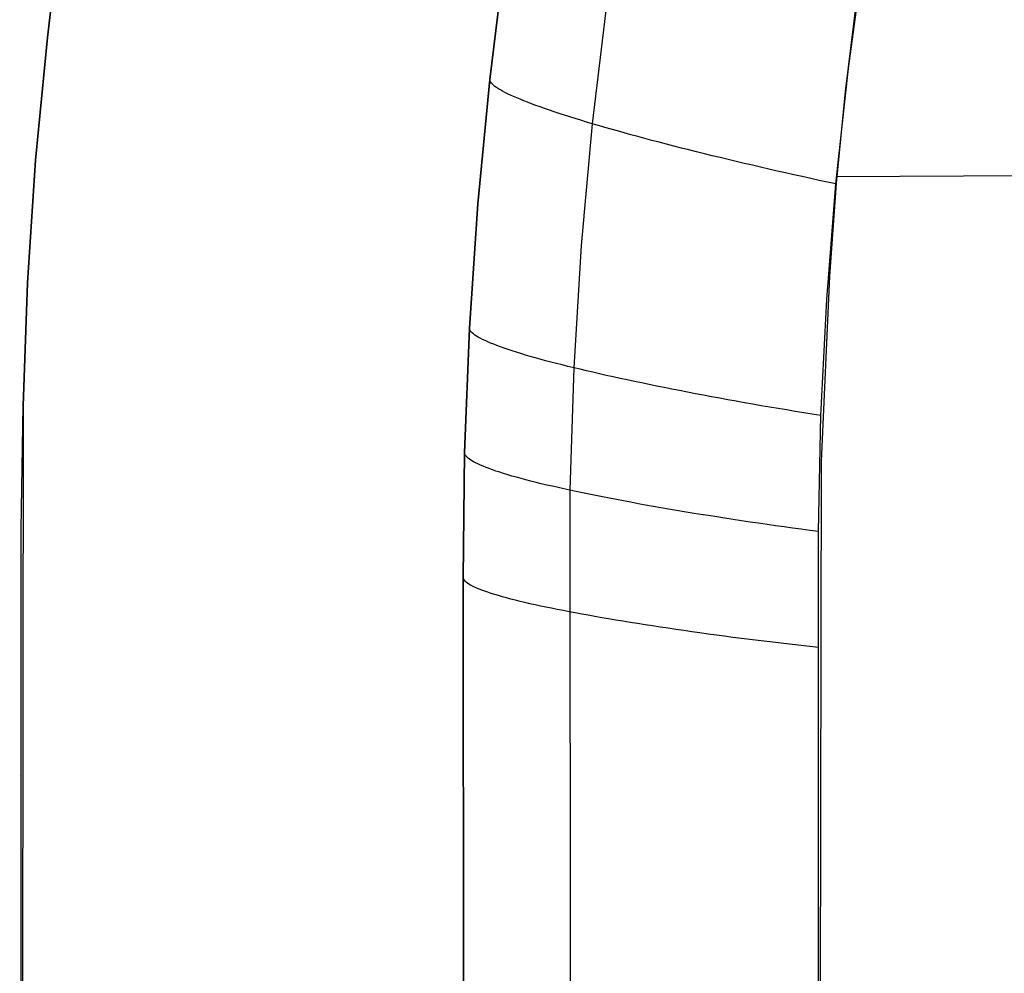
# Model space of a CAD drawing. Extents: x -383 to 1849, y -1185 to -529.
# Tile 209 of 256: x -357 to -302, y -910 to -856. Entities that reach past the tile are written whole.
import ezdxf

# ---------------------------------------------------------------- set-up
doc = ezdxf.new("R2010")
doc.units = 0
doc.layers.add('PREDEFINITO', color=7, linetype='CONTINUOUS')

msp = doc.modelspace()

# ---------------------------------------------------------------- linework, layer by layer
at = {"layer": 'PREDEFINITO'}
for p, q in [((-355.576, -857.31, 420), (-354.744, -850.421, 420)), ((-355.576, -857.31, 370), (-354.744, -850.421, 370)), ((-354.744, -850.421, 395), (-355.576, -857.31, 395)), ((-329.796, -852.713, 420), (-330.663, -859.682, 420)), ((-329.796, -852.713, 370), (-330.663, -859.682, 370)), ((-330.663, -859.682, 395), (-329.796, -852.713, 395)), ((-329.796, -852.713, 420), (-330.663, -859.682, 420)), ((-310.456, -859.062, 440.723), (-309.569, -852.59, 440.67)), ((-309.998, -855.159, 440.684), (-310.637, -860.343, 440.73)), ((-324.075, -855.324, 433.872), (-324.886, -862.165, 433.898)), ((-356.243, -864.207, 420), (-355.576, -857.31, 420)), ((-356.243, -864.207, 370), (-355.576, -857.31, 370)), ((-355.576, -857.31, 395), (-356.243, -864.207, 395)), ((-355.576, -857.31, 420), (-355.576, -857.31, 370)), ((-311.16, -865.557, 440.775), (-310.456, -859.062, 440.723)), ((-330.663, -859.682, 420), (-331.336, -866.676, 420)), ((-330.663, -859.682, 370), (-331.336, -866.676, 370)), ((-331.336, -866.676, 395), (-330.663, -859.682, 395)), ((-330.663, -859.682, 420), (-331.336, -866.676, 420)), ((-330.663, -859.682, 420), (-330.663, -859.682, 370)), ((-330.655, -859.73, 420.475), (-330.663, -859.682, 420)), ((-330.636, -859.779, 420.952), (-330.655, -859.73, 420.475)), ((-330.606, -859.831, 421.431), (-330.636, -859.779, 420.952)), ((-330.564, -859.885, 421.909), (-330.606, -859.831, 421.431)), ((-330.51, -859.942, 422.389), (-330.564, -859.885, 421.909)), ((-330.444, -860.001, 422.868), (-330.51, -859.942, 422.389)), ((-330.367, -860.062, 423.346), (-330.444, -860.001, 422.868)), ((-330.278, -860.126, 423.824), (-330.367, -860.062, 423.346)), ((-330.177, -860.192, 424.3), (-330.278, -860.126, 423.824)), ((-330.064, -860.259, 424.775), (-330.177, -860.192, 424.3)), ((-329.94, -860.33, 425.247), (-330.064, -860.259, 424.775)), ((-329.804, -860.402, 425.716), (-329.94, -860.33, 425.247)), ((-329.656, -860.476, 426.182), (-329.804, -860.402, 425.716)), ((-329.497, -860.552, 426.644), (-329.656, -860.476, 426.182)), ((-329.326, -860.63, 427.103), (-329.497, -860.552, 426.644)), ((-329.144, -860.71, 427.557), (-329.326, -860.63, 427.103)), ((-328.951, -860.791, 428.005), (-329.144, -860.71, 427.557)), ((-310.637, -860.343, 440.73), (-311.142, -865.539, 440.778)), ((-328.746, -860.874, 428.449), (-328.951, -860.791, 428.005)), ((-328.532, -860.959, 428.887), (-328.746, -860.874, 428.449)), ((-328.306, -861.045, 429.318), (-328.532, -860.959, 428.887)), ((-328.071, -861.133, 429.744), (-328.306, -861.045, 429.318)), ((-327.825, -861.222, 430.162), (-328.071, -861.133, 429.744)), ((-327.57, -861.312, 430.573), (-327.825, -861.222, 430.162)), ((-327.305, -861.404, 430.976), (-327.57, -861.312, 430.573)), ((-327.031, -861.496, 431.372), (-327.305, -861.404, 430.976)), ((-326.748, -861.589, 431.759), (-327.031, -861.496, 431.372)), ((-326.457, -861.684, 432.138), (-326.748, -861.589, 431.759)), ((-326.157, -861.779, 432.509), (-326.457, -861.684, 432.138)), ((-325.85, -861.875, 432.87), (-326.157, -861.779, 432.509)), ((-325.536, -861.971, 433.222), (-325.85, -861.875, 432.87)), ((-325.214, -862.068, 433.565), (-325.536, -861.971, 433.222)), ((-324.886, -862.165, 433.898), (-325.504, -869.029, 433.925)), ((-324.886, -862.165, 433.898), (-325.214, -862.068, 433.565)), ((-324.54, -862.266, 434.234), (-324.886, -862.165, 433.898)), ((-324.188, -862.368, 434.563), (-324.54, -862.266, 434.234)), ((-323.828, -862.471, 434.887), (-324.188, -862.368, 434.563)), ((-323.461, -862.574, 435.204), (-323.828, -862.471, 434.887)), ((-323.087, -862.678, 435.514), (-323.461, -862.574, 435.204)), ((-322.706, -862.783, 435.818), (-323.087, -862.678, 435.514)), ((-322.319, -862.889, 436.114), (-322.706, -862.783, 435.818)), ((-321.925, -862.995, 436.403), (-322.319, -862.889, 436.114)), ((-321.525, -863.101, 436.685), (-321.925, -862.995, 436.403)), ((-321.119, -863.208, 436.959), (-321.525, -863.101, 436.685)), ((-320.708, -863.316, 437.225), (-321.119, -863.208, 436.959)), ((-320.291, -863.424, 437.483), (-320.708, -863.316, 437.225)), ((-319.868, -863.532, 437.733), (-320.291, -863.424, 437.483)), ((-319.441, -863.64, 437.975), (-319.868, -863.532, 437.733)), ((-319.008, -863.748, 438.208), (-319.441, -863.64, 437.975)), ((-318.571, -863.857, 438.432), (-319.008, -863.748, 438.208)), ((-318.13, -863.966, 438.648), (-318.571, -863.857, 438.432)), ((-317.684, -864.074, 438.855), (-318.13, -863.966, 438.648)), ((-317.234, -864.182, 439.053), (-317.684, -864.074, 438.855)), ((-356.708, -871.119, 420), (-356.243, -864.207, 420)), ((-356.708, -871.119, 370), (-356.243, -864.207, 370)), ((-356.243, -864.207, 395), (-356.708, -871.119, 395)), ((-316.781, -864.291, 439.241), (-317.234, -864.182, 439.053)), ((-316.325, -864.399, 439.421), (-316.781, -864.291, 439.241)), ((-315.865, -864.507, 439.591), (-316.325, -864.399, 439.421)), ((-315.403, -864.614, 439.752), (-315.865, -864.507, 439.591)), ((-314.938, -864.721, 439.904), (-315.403, -864.614, 439.752)), ((-314.471, -864.828, 440.046), (-314.938, -864.721, 439.904)), ((-314.002, -864.934, 440.179), (-314.471, -864.828, 440.046)), ((-313.531, -865.039, 440.302), (-314.002, -864.934, 440.179)), ((-313.059, -865.144, 440.415), (-313.531, -865.039, 440.302)), ((-312.585, -865.249, 440.519), (-313.059, -865.144, 440.415)), ((-255.337, -864.872, 447.583), (-311.122, -865.157, 440.772)), ((-312.111, -865.352, 440.614), (-312.585, -865.249, 440.519)), ((-311.636, -865.455, 440.699), (-312.111, -865.352, 440.614)), ((-311.681, -872.069, 440.827), (-311.16, -865.557, 440.775)), ((-311.16, -865.557, 440.775), (-311.636, -865.455, 440.699)), ((-311.142, -865.539, 440.778), (-311.525, -870.744, 440.827)), ((-331.336, -866.676, 420), (-331.812, -873.684, 420)), ((-331.336, -866.676, 370), (-331.812, -873.684, 370)), ((-331.812, -873.684, 395), (-331.336, -866.676, 395)), ((-331.336, -866.676, 420), (-331.812, -873.684, 420)), ((-325.504, -869.029, 433.925), (-325.927, -875.909, 433.953)), ((-356.95, -878.052, 420), (-356.708, -871.119, 420)), ((-356.95, -878.052, 370), (-356.708, -871.119, 370)), ((-356.708, -871.119, 395), (-356.95, -878.052, 395)), ((-356.708, -871.119, 420), (-356.708, -871.119, 370)), ((-311.525, -870.744, 440.827), (-311.994, -881.176, 440.921)), ((-312.012, -878.594, 440.881), (-311.681, -872.069, 440.827)), ((-331.812, -873.684, 420), (-332.085, -880.703, 420)), ((-331.812, -873.684, 370), (-332.085, -880.703, 370)), ((-332.085, -880.703, 395), (-331.812, -873.684, 395)), ((-331.812, -873.684, 420), (-332.085, -880.703, 420)), ((-331.812, -873.684, 420), (-331.812, -873.684, 370)), ((-331.803, -873.733, 420.477), (-331.812, -873.684, 420)), ((-331.782, -873.783, 420.955), (-331.803, -873.733, 420.477)), ((-331.75, -873.835, 421.435), (-331.782, -873.783, 420.955)), ((-331.706, -873.889, 421.915), (-331.75, -873.835, 421.435)), ((-331.651, -873.944, 422.396), (-331.706, -873.889, 421.915)), ((-331.583, -874.001, 422.877), (-331.651, -873.944, 422.396)), ((-331.504, -874.06, 423.357), (-331.583, -874.001, 422.877)), ((-331.412, -874.121, 423.837), (-331.504, -874.06, 423.357)), ((-331.309, -874.183, 424.314), (-331.412, -874.121, 423.837)), ((-331.194, -874.246, 424.791), (-331.309, -874.183, 424.314)), ((-331.066, -874.311, 425.264), (-331.194, -874.246, 424.791)), ((-330.927, -874.378, 425.735), (-331.066, -874.311, 425.264)), ((-330.777, -874.446, 426.203), (-330.927, -874.378, 425.735)), ((-330.614, -874.515, 426.667), (-330.777, -874.446, 426.203)), ((-330.44, -874.585, 427.127), (-330.614, -874.515, 426.667)), ((-330.255, -874.657, 427.583), (-330.44, -874.585, 427.127)), ((-330.058, -874.73, 428.034), (-330.255, -874.657, 427.583)), ((-329.85, -874.804, 428.479), (-330.058, -874.73, 428.034)), ((-329.631, -874.879, 428.919), (-329.85, -874.804, 428.479)), ((-329.402, -874.954, 429.352), (-329.631, -874.879, 428.919)), ((-329.163, -875.031, 429.779), (-329.402, -874.954, 429.352)), ((-328.913, -875.109, 430.199), (-329.163, -875.031, 429.779)), ((-328.653, -875.187, 430.612), (-328.913, -875.109, 430.199)), ((-328.384, -875.265, 431.017), (-328.653, -875.187, 430.612)), ((-328.106, -875.345, 431.415), (-328.384, -875.265, 431.017)), ((-327.818, -875.424, 431.804), (-328.106, -875.345, 431.415)), ((-327.523, -875.505, 432.185), (-327.818, -875.424, 431.804)), ((-327.219, -875.585, 432.557), (-327.523, -875.505, 432.185)), ((-326.907, -875.666, 432.92), (-327.219, -875.585, 432.557)), ((-326.587, -875.747, 433.274), (-326.907, -875.666, 432.92)), ((-326.261, -875.828, 433.618), (-326.587, -875.747, 433.274)), ((-325.927, -875.909, 433.953), (-326.261, -875.828, 433.618)), ((-325.927, -875.909, 433.953), (-326.15, -882.799, 433.986)), ((-325.577, -875.992, 434.291), (-325.927, -875.909, 433.953)), ((-325.219, -876.077, 434.622), (-325.577, -875.992, 434.291)), ((-324.853, -876.161, 434.947), (-325.219, -876.077, 434.622)), ((-324.481, -876.246, 435.266), (-324.853, -876.161, 434.947)), ((-324.102, -876.332, 435.578), (-324.481, -876.246, 435.266)), ((-323.715, -876.417, 435.883), (-324.102, -876.332, 435.578)), ((-323.323, -876.503, 436.181), (-323.715, -876.417, 435.883)), ((-322.923, -876.59, 436.472), (-323.323, -876.503, 436.181)), ((-322.518, -876.676, 436.756), (-322.923, -876.59, 436.472)), ((-322.106, -876.762, 437.032), (-322.518, -876.676, 436.756)), ((-321.689, -876.849, 437.299), (-322.106, -876.762, 437.032)), ((-321.266, -876.935, 437.559), (-321.689, -876.849, 437.299)), ((-320.837, -877.022, 437.811), (-321.266, -876.935, 437.559)), ((-320.404, -877.108, 438.054), (-320.837, -877.022, 437.811)), ((-319.965, -877.194, 438.289), (-320.404, -877.108, 438.054)), ((-319.522, -877.28, 438.515), (-319.965, -877.194, 438.289)), ((-319.074, -877.366, 438.733), (-319.522, -877.28, 438.515)), ((-318.623, -877.452, 438.941), (-319.074, -877.366, 438.733)), ((-318.167, -877.537, 439.14), (-318.623, -877.452, 438.941)), ((-317.708, -877.622, 439.331), (-318.167, -877.537, 439.14)), ((-317.245, -877.706, 439.512), (-317.708, -877.622, 439.331)), ((-316.779, -877.79, 439.684), (-317.245, -877.706, 439.512)), ((-316.311, -877.874, 439.846), (-316.779, -877.79, 439.684)), ((-315.84, -877.957, 439.999), (-316.311, -877.874, 439.846)), ((-356.95, -878.052, 395), (-357.087, -1065.254, 395)), ((-357.053, -884.99, 420), (-356.95, -878.052, 420)), ((-357.053, -884.99, 370), (-356.95, -878.052, 370)), ((-315.366, -878.039, 440.143), (-315.84, -877.957, 439.999)), ((-314.891, -878.12, 440.277), (-315.366, -878.039, 440.143)), ((-314.414, -878.201, 440.401), (-314.891, -878.12, 440.277)), ((-313.935, -878.281, 440.516), (-314.414, -878.201, 440.401)), ((-313.456, -878.361, 440.622), (-313.935, -878.281, 440.516)), ((-312.975, -878.439, 440.718), (-313.456, -878.361, 440.622)), ((-312.494, -878.517, 440.804), (-312.975, -878.439, 440.718)), ((-312.012, -878.594, 440.881), (-312.494, -878.517, 440.804)), ((-312.149, -885.126, 440.943), (-312.012, -878.594, 440.881)), ((-332.085, -880.703, 420), (-332.157, -887.727, 420)), ((-332.085, -880.703, 370), (-332.157, -887.727, 370)), ((-332.157, -887.727, 395), (-332.085, -880.703, 395)), ((-332.085, -880.703, 420), (-332.157, -887.727, 420)), ((-332.085, -880.703, 420), (-332.085, -880.703, 370)), ((-332.076, -880.752, 420.478), (-332.085, -880.703, 420)), ((-332.054, -880.803, 420.957), (-332.076, -880.752, 420.478)), ((-332.021, -880.855, 421.438), (-332.054, -880.803, 420.957)), ((-331.977, -880.909, 421.919), (-332.021, -880.855, 421.438)), ((-331.92, -880.964, 422.401), (-331.977, -880.909, 421.919)), ((-331.852, -881.02, 422.883), (-331.92, -880.964, 422.401)), ((-331.771, -881.078, 423.364), (-331.852, -881.02, 422.883)), ((-331.679, -881.137, 423.844), (-331.771, -881.078, 423.364)), ((-331.574, -881.197, 424.323), (-331.679, -881.137, 423.844)), ((-331.458, -881.259, 424.8), (-331.574, -881.197, 424.323)), ((-331.329, -881.321, 425.275), (-331.458, -881.259, 424.8)), ((-311.994, -881.176, 440.921), (-312.15, -964.796, 440.845)), ((-331.189, -881.385, 425.747), (-331.329, -881.321, 425.275)), ((-331.036, -881.45, 426.216), (-331.189, -881.385, 425.747)), ((-330.872, -881.516, 426.681), (-331.036, -881.45, 426.216)), ((-330.697, -881.583, 427.142), (-330.872, -881.516, 426.681)), ((-330.51, -881.65, 427.599), (-330.697, -881.583, 427.142)), ((-330.311, -881.719, 428.05), (-330.51, -881.65, 427.599)), ((-330.102, -881.788, 428.497), (-330.311, -881.719, 428.05)), ((-329.881, -881.858, 428.937), (-330.102, -881.788, 428.497)), ((-329.65, -881.928, 429.372), (-329.881, -881.858, 428.937)), ((-329.409, -882, 429.8), (-329.65, -881.928, 429.372)), ((-329.157, -882.071, 430.221), (-329.409, -882, 429.8)), ((-328.896, -882.143, 430.635), (-329.157, -882.071, 430.221)), ((-328.624, -882.216, 431.041), (-328.896, -882.143, 430.635)), ((-328.344, -882.288, 431.44), (-328.624, -882.216, 431.041)), ((-328.055, -882.361, 431.83), (-328.344, -882.288, 431.44)), ((-327.757, -882.434, 432.212), (-328.055, -882.361, 431.83)), ((-327.451, -882.507, 432.585), (-327.757, -882.434, 432.212)), ((-327.136, -882.58, 432.949), (-327.451, -882.507, 432.585)), ((-326.815, -882.653, 433.304), (-327.136, -882.58, 432.949)), ((-326.486, -882.726, 433.65), (-326.815, -882.653, 433.304)), ((-326.15, -882.799, 433.986), (-326.486, -882.726, 433.65)), ((-325.797, -882.874, 434.324), (-326.15, -882.799, 433.986)), ((-326.15, -882.799, 433.986), (-326.035, -1066.046, 433.48)), ((-325.437, -882.95, 434.657), (-325.797, -882.874, 434.324)), ((-325.069, -883.025, 434.983), (-325.437, -882.95, 434.657)), ((-324.694, -883.101, 435.303), (-325.069, -883.025, 434.983)), ((-324.312, -883.177, 435.616), (-324.694, -883.101, 435.303)), ((-323.924, -883.253, 435.922), (-324.312, -883.177, 435.616)), ((-323.528, -883.329, 436.221), (-323.924, -883.253, 435.922)), ((-323.126, -883.405, 436.513), (-323.528, -883.329, 436.221)), ((-322.718, -883.481, 436.797), (-323.126, -883.405, 436.513)), ((-322.304, -883.557, 437.074), (-322.718, -883.481, 436.797)), ((-321.884, -883.633, 437.343), (-322.304, -883.557, 437.074)), ((-321.458, -883.708, 437.604), (-321.884, -883.633, 437.343)), ((-321.027, -883.784, 437.857), (-321.458, -883.708, 437.604)), ((-320.591, -883.859, 438.101), (-321.027, -883.784, 437.857)), ((-320.15, -883.934, 438.337), (-320.591, -883.859, 438.101)), ((-319.704, -884.009, 438.564), (-320.15, -883.934, 438.337)), ((-319.253, -884.083, 438.782), (-319.704, -884.009, 438.564)), ((-318.799, -884.157, 438.991), (-319.253, -884.083, 438.782)), ((-318.34, -884.23, 439.192), (-318.799, -884.157, 438.991)), ((-317.878, -884.303, 439.383), (-318.34, -884.23, 439.192)), ((-317.413, -884.376, 439.565), (-317.878, -884.303, 439.383)), ((-316.944, -884.448, 439.737), (-317.413, -884.376, 439.565)), ((-316.473, -884.519, 439.901), (-316.944, -884.448, 439.737)), ((-315.999, -884.589, 440.055), (-316.473, -884.519, 439.901)), ((-315.523, -884.659, 440.199), (-315.999, -884.589, 440.055)), ((-357.08, -1079.133, 420), (-357.053, -884.99, 420)), ((-357.08, -1079.133, 370), (-357.053, -884.99, 370)), ((-357.053, -884.99, 420), (-357.053, -884.99, 370)), ((-315.045, -884.728, 440.334), (-315.523, -884.659, 440.199)), ((-314.565, -884.797, 440.459), (-315.045, -884.728, 440.334)), ((-314.083, -884.864, 440.575), (-314.565, -884.797, 440.459)), ((-313.601, -884.931, 440.681), (-314.083, -884.864, 440.575)), ((-313.117, -884.997, 440.778), (-313.601, -884.931, 440.681)), ((-312.633, -885.062, 440.865), (-313.117, -884.997, 440.778)), ((-312.149, -885.126, 440.943), (-312.633, -885.062, 440.865)), ((-312.11, -1074.587, 439.396), (-312.149, -885.126, 440.943)), ((-332.157, -887.727, 420), (-332.148, -915.825, 420)), ((-332.157, -887.727, 370), (-332.148, -915.825, 370)), ((-332.148, -915.825, 395), (-332.157, -887.727, 395)), ((-332.157, -887.727, 420), (-332.157, -887.727, 370)), ((-332.157, -887.727, 420), (-332.148, -915.825, 420)), ((-332.147, -887.774, 420.478), (-332.157, -887.727, 420)), ((-332.126, -887.822, 420.958), (-332.147, -887.774, 420.478)), ((-332.093, -887.871, 421.44), (-332.126, -887.822, 420.958)), ((-332.047, -887.922, 421.922), (-332.093, -887.871, 421.44)), ((-331.991, -887.974, 422.404), (-332.047, -887.922, 421.922)), ((-331.922, -888.027, 422.886), (-331.991, -887.974, 422.404)), ((-331.841, -888.081, 423.368), (-331.922, -888.027, 422.886)), ((-331.748, -888.136, 423.849), (-331.841, -888.081, 423.368)), ((-331.642, -888.192, 424.329), (-331.748, -888.136, 423.849)), ((-331.525, -888.249, 424.807), (-331.642, -888.192, 424.329)), ((-331.396, -888.307, 425.282), (-331.525, -888.249, 424.807)), ((-331.255, -888.366, 425.755), (-331.396, -888.307, 425.282)), ((-331.102, -888.426, 426.225), (-331.255, -888.366, 425.755)), ((-330.937, -888.486, 426.691), (-331.102, -888.426, 426.225)), ((-330.761, -888.547, 427.153), (-330.937, -888.486, 426.691)), ((-330.573, -888.609, 427.61), (-330.761, -888.547, 427.153)), ((-330.374, -888.672, 428.063), (-330.573, -888.609, 427.61)), ((-330.164, -888.735, 428.51), (-330.374, -888.672, 428.063)), ((-329.942, -888.798, 428.952), (-330.164, -888.735, 428.51)), ((-329.71, -888.862, 429.388), (-329.942, -888.798, 428.952)), ((-329.468, -888.927, 429.816), (-329.71, -888.862, 429.388)), ((-329.215, -888.992, 430.239), (-329.468, -888.927, 429.816)), ((-328.953, -889.057, 430.654), (-329.215, -888.992, 430.239)), ((-328.681, -889.122, 431.061), (-328.953, -889.057, 430.654)), ((-328.399, -889.187, 431.46), (-328.681, -889.122, 431.061)), ((-328.109, -889.252, 431.852), (-328.399, -889.187, 431.46)), ((-327.81, -889.318, 432.235), (-328.109, -889.252, 431.852)), ((-327.502, -889.383, 432.609), (-327.81, -889.318, 432.235)), ((-327.187, -889.448, 432.974), (-327.502, -889.383, 432.609)), ((-326.864, -889.513, 433.33), (-327.187, -889.448, 432.974)), ((-326.535, -889.578, 433.676), (-326.864, -889.513, 433.33)), ((-326.198, -889.643, 434.013), (-326.535, -889.578, 433.676)), ((-325.844, -889.709, 434.353), (-326.198, -889.643, 434.013)), ((-325.482, -889.776, 434.686), (-325.844, -889.709, 434.353)), ((-325.113, -889.843, 435.013), (-325.482, -889.776, 434.686)), ((-324.737, -889.91, 435.334), (-325.113, -889.843, 435.013)), ((-324.354, -889.976, 435.649), (-324.737, -889.91, 435.334)), ((-323.964, -890.043, 435.956), (-324.354, -889.976, 435.649)), ((-323.567, -890.11, 436.256), (-323.964, -890.043, 435.956)), ((-323.164, -890.177, 436.549), (-323.567, -890.11, 436.256)), ((-322.754, -890.243, 436.835), (-323.164, -890.177, 436.549)), ((-322.339, -890.31, 437.113), (-322.754, -890.243, 436.835)), ((-321.917, -890.376, 437.383), (-322.339, -890.31, 437.113)), ((-321.49, -890.442, 437.645), (-321.917, -890.376, 437.383)), ((-321.058, -890.508, 437.898), (-321.49, -890.442, 437.645)), ((-320.62, -890.573, 438.144), (-321.058, -890.508, 437.898)), ((-320.177, -890.639, 438.38), (-320.62, -890.573, 438.144)), ((-319.73, -890.703, 438.609), (-320.177, -890.639, 438.38)), ((-319.278, -890.768, 438.828), (-319.73, -890.703, 438.609)), ((-318.822, -890.832, 439.039), (-319.278, -890.768, 438.828)), ((-318.363, -890.895, 439.24), (-318.822, -890.832, 439.039)), ((-317.899, -890.958, 439.432), (-318.363, -890.895, 439.24)), ((-317.432, -891.02, 439.615), (-317.899, -890.958, 439.432)), ((-316.962, -891.082, 439.789), (-317.432, -891.02, 439.615)), ((-316.489, -891.143, 439.953), (-316.962, -891.082, 439.789)), ((-316.014, -891.203, 440.108), (-316.489, -891.143, 439.953)), ((-315.536, -891.263, 440.254), (-316.014, -891.203, 440.108)), ((-315.057, -891.322, 440.39), (-315.536, -891.263, 440.254)), ((-314.575, -891.38, 440.516), (-315.057, -891.322, 440.39)), ((-314.093, -891.437, 440.633), (-314.575, -891.38, 440.516)), ((-313.609, -891.494, 440.74), (-314.093, -891.437, 440.633)), ((-313.124, -891.55, 440.838), (-313.609, -891.494, 440.74)), ((-312.639, -891.605, 440.926), (-313.124, -891.55, 440.838)), ((-312.153, -891.659, 441.005), (-312.639, -891.605, 440.926)), ((-357.14, -898.846, 420), (-357.14, -898.846, 370))]:
    msp.add_line(p, q, dxfattribs=at)

doc.saveas('drawing.dxf')
